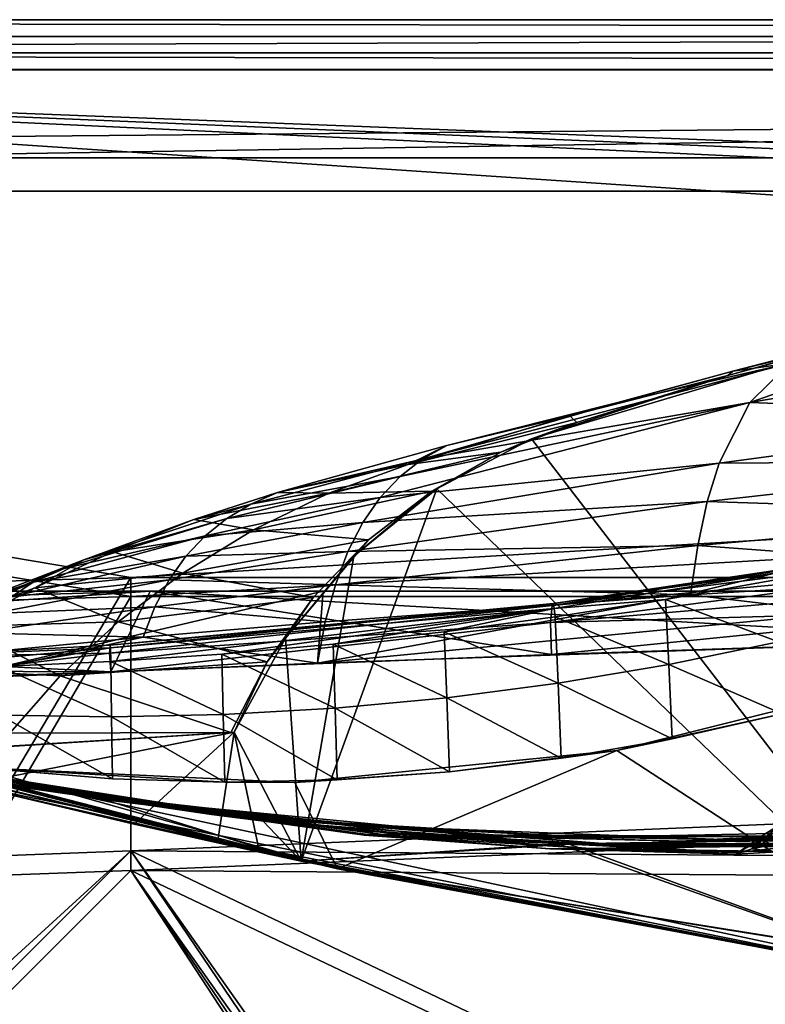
# Model space of a CAD drawing. Header units: metres. Extents: x 0 to 903, y -903 to 0.
# Tile 78 of 253: x 234 to 301, y -89 to 0. Entities that reach past the tile are written whole.
import ezdxf

# ---------------------------------------------------------------- set-up
doc = ezdxf.new("R2010")
doc.units = ezdxf.units.M

msp = doc.modelspace()

# ---------------------------------------------------------------- linework, layer by layer
at = {"layer": 'top0'}
for points in [[(842.079285, -37.838261, 2063.059814), (844.306091, -34.448139, 2063.059814), (133.377289, -4.519207, 2063.059814)], [(844.306091, -34.448139, 2063.059814), (847.696228, -32.221325, 2063.059814), (133.377289, -4.519207, 2063.059814)], [(133.377289, -4.519207, 2063.059814), (847.696228, -32.221325, 2063.059814), (887.377258, -4.519207, 2063.059814)], [(133.377289, -4.519207, 2063.059814), (163.519562, -51.518902, 2063.059814), (836.377136, -51.518902, 2063.059814)], [(842.079285, -37.838261, 2063.059814), (133.377289, -4.519207, 2063.059814), (836.377136, -51.518902, 2063.059814)], [(887.377258, -4.519207, 163.059708), (847.696228, -32.221325, 163.059708), (133.377289, -4.519207, 163.059708)], [(847.696228, -32.221325, 163.059708), (844.306091, -34.448139, 163.059708), (133.377289, -4.519207, 163.059708)], [(133.377289, -4.519207, 163.059708), (844.306091, -34.448139, 163.059708), (842.079285, -37.838261, 163.059708)], [(133.377289, -4.519207, 163.059708), (842.079285, -37.838261, 163.059708), (836.377136, -51.518902, 163.059708)], [(836.377136, -51.518902, 163.059708), (163.519562, -51.518902, 163.059708), (133.377289, -4.519207, 163.059708)], [(887.377258, -4.519207, 163.059708), (133.377289, -4.519207, 163.059708), (887.377258, -4.519207, 173.920044)], [(133.377289, -4.519207, 163.059708), (133.377289, -4.519207, 2063.059814), (887.377258, -4.519207, 173.920044)], [(887.377258, -4.519207, 173.920044), (133.377289, -4.519207, 2063.059814), (887.377258, -4.519207, 2051.920166)], [(133.377289, -4.519207, 2063.059814), (887.377258, -4.519207, 2063.059814), (887.377258, -4.519207, 2051.920166)], [(317.377777, -26.783472, 1607.813965), (280.39978, -37.787472, 1607.525757), (318.15625, -86.840805, 1606.241211)], [(280.39978, -37.787472, 1607.525757), (317.377777, -26.783472, 1607.813965), (298.087891, -32.082222, 1609.683472)], [(298.087891, -32.082222, 1609.683472), (317.377777, -26.783472, 1607.813965), (312.027924, -28.184273, 1609.904419)], [(298.087891, -32.082222, 1609.683472), (312.027924, -28.184273, 1609.904419), (298.533386, -31.681221, 1714.107422)], [(312.027924, -28.184273, 1609.904419), (313.339996, -28.054518, 1714.703613), (298.533386, -31.681221, 1714.107422)], [(298.533386, -31.681221, 1714.107422), (313.339996, -28.054518, 1714.703613), (303.672241, -30.963556, 1821.230225)], [(303.672241, -30.963556, 1821.230225), (319.266022, -27.794302, 1822.262939), (300.078857, -34.517273, 1874.442505)], [(319.266022, -27.794302, 1822.262939), (331.938507, -29.139597, 1876.826904), (300.078857, -34.517273, 1874.442505)], [(300.078857, -34.517273, 1874.442505), (331.938507, -29.139597, 1876.826904), (329.691498, -35.62178, 1930.227783)], [(300.078857, -34.517273, 1874.442505), (270.562164, -39.607418, 1845.257935), (303.672241, -30.963556, 1821.230225)], [(270.562164, -39.607418, 1845.257935), (288.175995, -34.494038, 1820.105103), (303.672241, -30.963556, 1821.230225)], [(303.672241, -30.963556, 1821.230225), (288.175995, -34.494038, 1820.105103), (298.533386, -31.681221, 1714.107422)], [(288.175995, -34.494038, 1820.105103), (283.843445, -35.696545, 1713.461182), (298.533386, -31.681221, 1714.107422)], [(298.533386, -31.681221, 1714.107422), (283.843445, -35.696545, 1713.461182), (298.087891, -32.082222, 1609.683472)], [(284.486847, -36.309689, 1609.448242), (280.39978, -37.787472, 1607.525757), (298.087891, -32.082222, 1609.683472)], [(283.843445, -35.696545, 1713.461182), (284.486847, -36.309689, 1609.448242), (298.087891, -32.082222, 1609.683472)], [(266.773163, -43.065769, 1897.9552), (268.558624, -41.164787, 1871.617065), (300.078857, -34.517273, 1874.442505)], [(266.773163, -43.065769, 1897.9552), (300.078857, -34.517273, 1874.442505), (297.31488, -39.971333, 1927.494385)], [(268.558624, -41.164787, 1871.617065), (270.562164, -39.607418, 1845.257935), (300.078857, -34.517273, 1874.442505)], [(288.175995, -34.494038, 1820.105103), (270.562164, -39.607418, 1845.257935), (272.783569, -38.383995, 1818.887329)], [(283.843445, -35.696545, 1713.461182), (288.175995, -34.494038, 1820.105103), (272.783569, -38.383995, 1818.887329)], [(300.078857, -34.517273, 1874.442505), (329.691498, -35.62178, 1930.227783), (297.31488, -39.971333, 1927.494385)], [(269.279541, -40.096661, 1712.764648), (284.486847, -36.309689, 1609.448242), (283.843445, -35.696545, 1713.461182)], [(269.279541, -40.096661, 1712.764648), (283.843445, -35.696545, 1713.461182), (272.783569, -38.383995, 1818.887329)], [(277.632599, -38.9715, 1609.309448), (284.486847, -36.309689, 1609.448242), (269.279541, -40.096661, 1712.764648)], [(280.39978, -37.787472, 1607.525757), (284.486847, -36.309689, 1609.448242), (277.632599, -38.9715, 1609.309448)], [(329.691498, -35.62178, 1930.227783), (328.855499, -39.752583, 1956.806641), (297.31488, -39.971333, 1927.494385)], [(280.39978, -37.787472, 1607.525757), (271.8797, -42.285477, 1607.407959), (318.15625, -86.840805, 1606.241211)], [(271.8797, -42.285477, 1607.407959), (280.39978, -37.787472, 1607.525757), (277.632599, -38.9715, 1609.309448)], [(270.562164, -39.607418, 1845.257935), (257.501038, -42.630909, 1817.577148), (272.783569, -38.383995, 1818.887329)], [(272.783569, -38.383995, 1818.887329), (257.501038, -42.630909, 1817.577148), (269.279541, -40.096661, 1712.764648)], [(271.410278, -42.487289, 1609.14502), (277.632599, -38.9715, 1609.309448), (262.139648, -42.681469, 1712.397461)], [(262.139648, -42.681469, 1712.397461), (277.632599, -38.9715, 1609.309448), (269.279541, -40.096661, 1712.764648)], [(271.8797, -42.285477, 1607.407959), (277.632599, -38.9715, 1609.309448), (271.410278, -42.487289, 1609.14502)], [(255.10849, -43.666676, 1843.809082), (270.562164, -39.607418, 1845.257935), (268.558624, -41.164787, 1871.617065)], [(270.562164, -39.607418, 1845.257935), (255.10849, -43.666676, 1843.809082), (257.501038, -42.630909, 1817.577148)], [(296.244446, -43.431789, 1953.928833), (328.855499, -39.752583, 1956.806641), (328.211334, -44.48011, 1983.284302)], [(328.855499, -39.752583, 1956.806641), (296.244446, -43.431789, 1953.928833), (297.31488, -39.971333, 1927.494385)], [(257.501038, -42.630909, 1817.577148), (262.139648, -42.681469, 1712.397461), (269.279541, -40.096661, 1712.764648)], [(297.31488, -39.971333, 1927.494385), (296.244446, -43.431789, 1953.928833), (265.205963, -45.321526, 1924.262939)], [(266.773163, -43.065769, 1897.9552), (297.31488, -39.971333, 1927.494385), (265.205963, -45.321526, 1924.262939)], [(252.93718, -44.960941, 1870.038818), (268.558624, -41.164787, 1871.617065), (266.773163, -43.065769, 1897.9552)], [(252.93718, -44.960941, 1870.038818), (255.10849, -43.666676, 1843.809082), (268.558624, -41.164787, 1871.617065)], [(265.720764, -46.892799, 1608.953247), (271.410278, -42.487289, 1609.14502), (255.339691, -45.979488, 1712.017822)], [(255.339691, -45.979488, 1712.017822), (271.410278, -42.487289, 1609.14502), (262.139648, -42.681469, 1712.397461)], [(318.15625, -86.840805, 1606.241211), (271.8797, -42.285477, 1607.407959), (259.646271, -75.850235, 1606.529053)], [(271.8797, -42.285477, 1607.407959), (264.389587, -48.349556, 1607.249146), (259.646271, -75.850235, 1606.529053)], [(264.389587, -48.349556, 1607.249146), (271.8797, -42.285477, 1607.407959), (271.410278, -42.487289, 1609.14502)], [(264.389587, -48.349556, 1607.249146), (271.410278, -42.487289, 1609.14502), (265.720764, -46.892799, 1608.953247)], [(255.10849, -43.666676, 1843.809082), (249.964127, -45.048107, 1816.887207), (257.501038, -42.630909, 1817.577148)], [(257.501038, -42.630909, 1817.577148), (249.964127, -45.048107, 1816.887207), (262.139648, -42.681469, 1712.397461)], [(249.964127, -45.048107, 1816.887207), (255.339691, -45.979488, 1712.017822), (262.139648, -42.681469, 1712.397461)], [(250.98732, -46.52438, 1896.258423), (252.93718, -44.960941, 1870.038818), (266.773163, -43.065769, 1897.9552)], [(250.98732, -46.52438, 1896.258423), (266.773163, -43.065769, 1897.9552), (265.205963, -45.321526, 1924.262939)], [(263.857239, -47.941971, 1950.531006), (296.244446, -43.431789, 1953.928833), (295.381897, -47.386379, 1980.285522)], [(296.244446, -43.431789, 1953.928833), (263.857239, -47.941971, 1950.531006), (265.205963, -45.321526, 1924.262939)], [(295.381897, -47.386379, 1980.285522), (296.244446, -43.431789, 1953.928833), (328.211334, -44.48011, 1983.284302)], [(240.047348, -48.696308, 1842.258301), (255.10849, -43.666676, 1843.809082), (252.93718, -44.960941, 1870.038818)], [(255.10849, -43.666676, 1843.809082), (240.047348, -48.696308, 1842.258301), (249.964127, -45.048107, 1816.887207)], [(237.65802, -49.609951, 1868.349976), (252.93718, -44.960941, 1870.038818), (250.98732, -46.52438, 1896.258423)], [(237.65802, -49.609951, 1868.349976), (240.047348, -48.696308, 1842.258301), (252.93718, -44.960941, 1870.038818)], [(240.047348, -48.696308, 1842.258301), (242.659988, -47.959789, 1816.174194), (249.964127, -45.048107, 1816.887207)], [(249.964127, -45.048107, 1816.887207), (242.659988, -47.959789, 1816.174194), (255.339691, -45.979488, 1712.017822)], [(295.381897, -47.386379, 1980.285522), (328.211334, -44.48011, 1983.284302), (327.759186, -49.804897, 2009.645752)], [(242.659988, -47.959789, 1816.174194), (248.978485, -49.880222, 1711.625244), (255.339691, -45.979488, 1712.017822)], [(248.978485, -49.880222, 1711.625244), (265.720764, -46.892799, 1608.953247), (255.339691, -45.979488, 1712.017822)], [(265.205963, -45.321526, 1924.262939), (263.857239, -47.941971, 1950.531006), (249.259094, -48.369328, 1922.460327)], [(250.98732, -46.52438, 1896.258423), (265.205963, -45.321526, 1924.262939), (249.259094, -48.369328, 1922.460327)], [(235.492188, -50.712437, 1894.443481), (237.65802, -49.609951, 1868.349976), (250.98732, -46.52438, 1896.258423)], [(235.492188, -50.712437, 1894.443481), (250.98732, -46.52438, 1896.258423), (249.259094, -48.369328, 1922.460327)], [(260.735962, -52.072578, 1608.739624), (265.720764, -46.892799, 1608.953247), (248.978485, -49.880222, 1711.625244)], [(258.220154, -55.752682, 1607.055298), (265.720764, -46.892799, 1608.953247), (260.735962, -52.072578, 1608.739624)], [(258.220154, -55.752682, 1607.055298), (264.389587, -48.349556, 1607.249146), (265.720764, -46.892799, 1608.953247)], [(321.862335, -47.717926, 296.488586), (321.899963, -46.725891, 323.15625), (282.253235, -52.799149, 299.623077)], [(282.253235, -52.799149, 299.623077), (321.899963, -46.725891, 323.15625), (282.388306, -52.632534, 352.519806)], [(321.899963, -46.725891, 323.15625), (302.249634, -49.696846, 351.129395), (282.388306, -52.632534, 352.519806)], [(262.727173, -50.930626, 1976.749756), (295.381897, -47.386379, 1980.285522), (294.727448, -51.836338, 2006.551758)], [(262.727173, -50.930626, 1976.749756), (263.857239, -47.941971, 1950.531006), (295.381897, -47.386379, 1980.285522)], [(321.824707, -49.132481, 269.877533), (321.862335, -47.717926, 296.488586), (282.253235, -52.799149, 299.623077)], [(294.727448, -51.836338, 2006.551758), (295.381897, -47.386379, 1980.285522), (327.759186, -49.804897, 2009.645752)], [(226.029053, -54.876995, 1840.604492), (240.047348, -48.696308, 1842.258301), (237.65802, -49.609951, 1868.349976)], [(240.047348, -48.696308, 1842.258301), (226.029053, -54.876995, 1840.604492), (235.652481, -51.208717, 1815.437378)], [(249.259094, -48.369328, 1922.460327), (247.752716, -50.506771, 1948.636963), (233.550034, -52.017284, 1920.532959)], [(233.550034, -52.017284, 1920.532959), (235.492188, -50.712437, 1894.443481), (249.259094, -48.369328, 1922.460327)], [(248.978485, -49.880222, 1711.625244), (242.659988, -47.959789, 1816.174194), (235.652481, -51.208717, 1815.437378)], [(235.652481, -51.208717, 1815.437378), (242.659988, -47.959789, 1816.174194), (240.047348, -48.696308, 1842.258301)], [(247.752716, -50.506771, 1948.636963), (263.857239, -47.941971, 1950.531006), (262.727173, -50.930626, 1976.749756)], [(263.857239, -47.941971, 1950.531006), (247.752716, -50.506771, 1948.636963), (249.259094, -48.369328, 1922.460327)], [(259.646271, -75.850235, 1606.529053), (264.389587, -48.349556, 1607.249146), (258.220154, -55.752682, 1607.055298)], [(223.276917, -55.139194, 1866.549561), (237.65802, -49.609951, 1868.349976), (235.492188, -50.712437, 1894.443481)], [(223.276917, -55.139194, 1866.549561), (226.029053, -54.876995, 1840.604492), (237.65802, -49.609951, 1868.349976)], [(282.253235, -52.799149, 299.623077), (282.118134, -54.330875, 246.909286), (321.824707, -49.132481, 269.877533)], [(282.118134, -54.330875, 246.909286), (321.787079, -50.968121, 243.332199), (321.824707, -49.132481, 269.877533)], [(282.388306, -52.632534, 352.519806), (302.249634, -49.696846, 351.129395), (302.318542, -49.903191, 377.76178)], [(231.831757, -53.536606, 1946.612671), (247.752716, -50.506771, 1948.636963), (246.468369, -52.940704, 1974.780518)], [(247.752716, -50.506771, 1948.636963), (231.831757, -53.536606, 1946.612671), (233.550034, -52.017284, 1920.532959)], [(243.146835, -54.292217, 1711.220215), (248.978485, -49.880222, 1711.625244), (235.652481, -51.208717, 1815.437378)], [(243.146835, -54.292217, 1711.220215), (260.735962, -52.072578, 1608.739624), (248.978485, -49.880222, 1711.625244)], [(246.468369, -52.940704, 1974.780518), (247.752716, -50.506771, 1948.636963), (262.727173, -50.930626, 1976.749756)], [(282.388306, -52.632534, 352.519806), (302.318542, -49.903191, 377.76178), (282.455841, -53.063354, 379.018341)], [(282.455841, -53.063354, 379.018341), (302.318542, -49.903191, 377.76178), (292.479187, -52.276516, 404.967255)], [(302.318542, -49.903191, 377.76178), (302.387451, -50.495823, 404.420715), (292.479187, -52.276516, 404.967255)], [(292.479187, -52.276516, 404.967255), (302.387451, -50.495823, 404.420715), (302.663116, -56.095871, 511.163208)], [(294.727448, -51.836338, 2006.551758), (327.759186, -49.804897, 2009.645752), (327.499298, -55.725853, 2035.875732)], [(220.748993, -55.503994, 1892.509155), (223.276917, -55.139194, 1866.549561), (235.492188, -50.712437, 1894.443481)], [(220.748993, -55.503994, 1892.509155), (235.492188, -50.712437, 1894.443481), (233.550034, -52.017284, 1920.532959)], [(226.029053, -54.876995, 1840.604492), (229.005234, -54.704613, 1814.677612), (235.652481, -51.208717, 1815.437378)], [(235.652481, -51.208717, 1815.437378), (229.005234, -54.704613, 1814.677612), (243.146835, -54.292217, 1711.220215)], [(246.468369, -52.940704, 1974.780518), (262.727173, -50.930626, 1976.749756), (261.815979, -54.289387, 2002.90979)], [(261.815979, -54.289387, 2002.90979), (262.727173, -50.930626, 1976.749756), (294.727448, -51.836338, 2006.551758)], [(321.74942, -53.22332, 216.861618), (321.787079, -50.968121, 243.332199), (282.118134, -54.330875, 246.909286)], [(836.377136, -51.518902, 163.059708), (495.105316, -51.518902, 182.490662), (163.519562, -51.518902, 163.059708)], [(495.105316, -51.518902, 182.490662), (411.783142, -51.518902, 184.444412), (163.519562, -51.518902, 163.059708)], [(163.519562, -51.518902, 163.059708), (411.783142, -51.518902, 184.444412), (328.691803, -51.518902, 189.861313)], [(328.691803, -51.518902, 189.861313), (246.046036, -51.518902, 198.713211), (163.519562, -51.518902, 163.059708)], [(246.046036, -51.518902, 198.713211), (164.056732, -51.518902, 210.95433), (163.519562, -51.518902, 163.059708)], [(163.519562, -51.518902, 2063.059814), (195.015411, -51.518902, 2019.916504), (261.618591, -51.518902, 2029.060913)], [(261.618591, -51.518902, 2029.060913), (328.491486, -51.518902, 2035.961548), (163.519562, -51.518902, 2063.059814)], [(328.491486, -51.518902, 2035.961548), (395.558533, -51.518902, 2040.610718), (163.519562, -51.518902, 2063.059814)], [(163.519562, -51.518902, 2063.059814), (395.558533, -51.518902, 2040.610718), (462.743958, -51.518902, 2043.003296)], [(462.743958, -51.518902, 2043.003296), (529.971802, -51.518902, 2043.136353), (163.519562, -51.518902, 2063.059814)], [(529.971802, -51.518902, 2043.136353), (836.377136, -51.518902, 2063.059814), (163.519562, -51.518902, 2063.059814)], [(164.056732, -51.518902, 210.95433), (246.046036, -51.518902, 198.713211), (173.672958, -53.676762, 209.338318)], [(201.784698, -61.850685, 659.694153), (167.8983, -52.161739, 659.947876), (262.915771, -76.547356, 619.510803)], [(262.915771, -76.547356, 619.510803), (167.8983, -52.161739, 659.947876), (205.475067, -62.839531, 619.151855)], [(200.816147, -61.594723, 1606.902344), (167.8983, -52.161739, 1607.149292), (259.673309, -75.856041, 1566.489624)], [(167.8983, -52.161739, 1607.149292), (201.815018, -61.859814, 1566.123047), (259.673309, -75.856041, 1566.489624)], [(246.046036, -51.518902, 198.713211), (183.321152, -55.809826, 207.76532), (173.672958, -53.676762, 209.338318)], [(242.487976, -58.794342, 199.172501), (183.321152, -55.809826, 207.76532), (246.046036, -51.518902, 198.713211)], [(261.618591, -51.518902, 2029.060913), (195.015411, -51.518902, 2019.916504), (228.022522, -59.41581, 2024.733398)], [(261.123993, -58.017933, 2029.001343), (261.618591, -51.518902, 2029.060913), (228.022522, -59.41581, 2024.733398)], [(246.046036, -51.518902, 198.713211), (282.19754, -57.210522, 194.413528), (242.487976, -58.794342, 199.172501)], [(256.576294, -57.888329, 1608.510132), (260.735962, -52.072578, 1608.739624), (243.146835, -54.292217, 1711.220215)], [(328.691803, -51.518902, 189.861313), (322.003815, -55.887699, 190.448669), (246.046036, -51.518902, 198.713211)], [(322.003815, -55.887699, 190.448669), (282.19754, -57.210522, 194.413528), (246.046036, -51.518902, 198.713211)], [(256.576294, -57.888329, 1608.510132), (258.220154, -55.752682, 1607.055298), (260.735962, -52.072578, 1608.739624)], [(327.499298, -55.725853, 2035.875732), (328.491486, -51.518902, 2035.961548), (261.123993, -58.017933, 2029.001343)], [(328.491486, -51.518902, 2035.961548), (261.618591, -51.518902, 2029.060913), (261.123993, -58.017933, 2029.001343)], [(261.815979, -54.289387, 2002.90979), (294.727448, -51.836338, 2006.551758), (261.123993, -58.017933, 2029.001343)], [(261.123993, -58.017933, 2029.001343), (294.727448, -51.836338, 2006.551758), (327.499298, -55.725853, 2035.875732)], [(292.479187, -52.276516, 404.967255), (282.523407, -53.837582, 405.540436), (282.455841, -53.063354, 379.018341)], [(292.765411, -58.130924, 511.436859), (282.523407, -53.837582, 405.540436), (292.479187, -52.276516, 404.967255)], [(302.663116, -56.095871, 511.163208), (292.765411, -58.130924, 511.436859), (292.479187, -52.276516, 404.967255)], [(230.33757, -55.274868, 1972.676636), (246.468369, -52.940704, 1974.780518), (245.406265, -55.673351, 2000.883057)], [(230.33757, -55.274868, 1972.676636), (231.831757, -53.536606, 1946.612671), (246.468369, -52.940704, 1974.780518)], [(242.418121, -56.37524, 303.383575), (242.384415, -57.103359, 251.200668), (282.253235, -52.799149, 299.623077)], [(242.384415, -57.103359, 251.200668), (282.118134, -54.330875, 246.909286), (282.253235, -52.799149, 299.623077)], [(242.451843, -56.622429, 355.697174), (242.418121, -56.37524, 303.383575), (282.388306, -52.632534, 352.519806)], [(242.418121, -56.37524, 303.383575), (282.253235, -52.799149, 299.623077), (282.388306, -52.632534, 352.519806)], [(242.451843, -56.622429, 355.697174), (282.388306, -52.632534, 352.519806), (282.455841, -53.063354, 379.018341)], [(242.451843, -56.622429, 355.697174), (282.455841, -53.063354, 379.018341), (242.48555, -57.849594, 408.099304)], [(242.48555, -57.849594, 408.099304), (282.455841, -53.063354, 379.018341), (252.500946, -57.183174, 407.419708)], [(245.406265, -55.673351, 2000.883057), (246.468369, -52.940704, 1974.780518), (261.815979, -54.289387, 2002.90979)], [(282.455841, -53.063354, 379.018341), (262.521179, -56.292164, 406.766693), (252.500946, -57.183174, 407.419708)], [(262.521179, -56.292164, 406.766693), (282.455841, -53.063354, 379.018341), (272.533051, -55.176647, 406.140259)], [(282.455841, -53.063354, 379.018341), (282.523407, -53.837582, 405.540436), (272.533051, -55.176647, 406.140259)], [(282.118134, -54.330875, 246.909286), (282.19754, -57.210522, 194.413528), (321.74942, -53.22332, 216.861618)], [(282.19754, -57.210522, 194.413528), (322.003815, -55.887699, 190.448669), (321.74942, -53.22332, 216.861618)], [(272.533051, -55.176647, 406.140259), (282.523407, -53.837582, 405.540436), (282.793549, -59.805538, 511.723846)], [(282.523407, -53.837582, 405.540436), (292.765411, -58.130924, 511.436859), (282.793549, -59.805538, 511.723846)], [(222.777008, -58.396191, 1813.895874), (237.925903, -59.135841, 1710.803101), (229.005234, -54.704613, 1814.677612)], [(229.005234, -54.704613, 1814.677612), (237.925903, -59.135841, 1710.803101), (243.146835, -54.292217, 1711.220215)], [(237.925903, -59.135841, 1710.803101), (256.576294, -57.888329, 1608.510132), (243.146835, -54.292217, 1711.220215)], [(242.384415, -57.103359, 251.200668), (242.487976, -58.794342, 199.172501), (282.118134, -54.330875, 246.909286)], [(242.487976, -58.794342, 199.172501), (282.19754, -57.210522, 194.413528), (282.118134, -54.330875, 246.909286)], [(245.406265, -55.673351, 2000.883057), (261.815979, -54.289387, 2002.90979), (261.123993, -58.017933, 2029.001343)], [(202.890945, -58.636257, 204.723145), (183.321152, -55.809826, 207.76532), (242.487976, -58.794342, 199.172501)], [(261.123993, -58.017933, 2029.001343), (228.022522, -59.41581, 2024.733398), (245.406265, -55.673351, 2000.883057)], [(228.022522, -59.41581, 2024.733398), (229.067688, -57.234612, 1998.718994), (245.406265, -55.673351, 2000.883057)], [(229.067688, -57.234612, 1998.718994), (230.33757, -55.274868, 1972.676636), (245.406265, -55.673351, 2000.883057)], [(259.646271, -75.850235, 1606.529053), (258.220154, -55.752682, 1607.055298), (253.609177, -64.214348, 1606.83374)], [(253.609177, -64.214348, 1606.83374), (258.220154, -55.752682, 1607.055298), (256.576294, -57.888329, 1608.510132)], [(272.766815, -61.116177, 512.02417), (262.521179, -56.292164, 406.766693), (272.533051, -55.176647, 406.140259)], [(282.793549, -59.805538, 511.723846), (272.766815, -61.116177, 512.02417), (272.533051, -55.176647, 406.140259)], [(232.488205, -58.293064, 408.80545), (222.519089, -58.424892, 409.538544), (242.451843, -56.622429, 355.697174)], [(222.519089, -58.424892, 409.538544), (222.54425, -57.459869, 305.498657), (242.451843, -56.622429, 355.697174)], [(242.451843, -56.622429, 355.697174), (222.54425, -57.459869, 305.498657), (242.418121, -56.37524, 303.383575)], [(222.54425, -57.459869, 305.498657), (242.384415, -57.103359, 251.200668), (242.418121, -56.37524, 303.383575)], [(232.488205, -58.293064, 408.80545), (242.451843, -56.622429, 355.697174), (242.48555, -57.849594, 408.099304)], [(252.500946, -57.183174, 407.419708), (262.521179, -56.292164, 406.766693), (262.704742, -62.060524, 512.33783)], [(262.521179, -56.292164, 406.766693), (272.766815, -61.116177, 512.02417), (262.704742, -62.060524, 512.33783)], [(302.663116, -56.095871, 511.163208), (302.977753, -62.558868, 617.172791), (292.765411, -58.130924, 511.436859)], [(222.54425, -57.459869, 305.498657), (222.669388, -59.516521, 201.849747), (242.384415, -57.103359, 251.200668)], [(222.669388, -59.516521, 201.849747), (242.487976, -58.794342, 199.172501), (242.384415, -57.103359, 251.200668)], [(252.626907, -62.637169, 512.664856), (242.48555, -57.849594, 408.099304), (252.500946, -57.183174, 407.419708)], [(262.704742, -62.060524, 512.33783), (252.626907, -62.637169, 512.664856), (252.500946, -57.183174, 407.419708)], [(222.777008, -58.396191, 1813.895874), (233.384964, -64.317963, 1710.374756), (237.925903, -59.135841, 1710.803101)], [(242.552979, -62.845829, 513.005127), (232.488205, -58.293064, 408.80545), (242.48555, -57.849594, 408.099304)], [(242.552979, -62.845829, 513.005127), (232.502625, -62.687729, 513.358704), (232.488205, -58.293064, 408.80545)], [(237.925903, -59.135841, 1710.803101), (253.303757, -64.24646, 1608.268555), (256.576294, -57.888329, 1608.510132)], [(252.626907, -62.637169, 512.664856), (242.552979, -62.845829, 513.005127), (242.48555, -57.849594, 408.099304)], [(253.303757, -64.24646, 1608.268555), (253.609177, -64.214348, 1606.83374), (256.576294, -57.888329, 1608.510132)], [(292.765411, -58.130924, 511.436859), (293.069122, -64.812698, 617.312378), (282.793549, -59.805538, 511.723846)], [(302.977753, -62.558868, 617.172791), (293.069122, -64.812698, 617.312378), (292.765411, -58.130924, 511.436859)], [(222.669388, -59.516521, 201.849747), (202.890945, -58.636257, 204.723145), (242.487976, -58.794342, 199.172501)], [(233.384964, -64.317963, 1710.374756), (253.303757, -64.24646, 1608.268555), (237.925903, -59.135841, 1710.803101)], [(315.561615, -59.037418, 619.052307), (288.100037, -65.864868, 619.231079), (302.977753, -62.558868, 617.172791)], [(315.561615, -59.037418, 619.052307), (320.985687, -87.293312, 619.792175), (288.100037, -65.864868, 619.231079)], [(282.793549, -59.805538, 511.723846), (283.083679, -66.556778, 617.437683), (272.766815, -61.116177, 512.02417)], [(293.069122, -64.812698, 617.312378), (283.083679, -66.556778, 617.437683), (282.793549, -59.805538, 511.723846)], [(272.766815, -61.116177, 512.02417), (273.006287, -67.793808, 617.549011), (262.704742, -62.060524, 512.33783)], [(283.083679, -66.556778, 617.437683), (273.006287, -67.793808, 617.549011), (272.766815, -61.116177, 512.02417)], [(259.673309, -75.856041, 1566.489624), (201.783432, -61.855579, 1606.895508), (200.816147, -61.594723, 1606.902344)], [(229.592499, -68.974518, 1606.709106), (201.783432, -61.855579, 1606.895508), (259.673309, -75.856041, 1566.489624)], [(201.784698, -61.850685, 659.694153), (259.64624, -75.850227, 659.327576), (228.78595, -68.052544, 659.531799)], [(259.64624, -75.850227, 659.327576), (201.784698, -61.850685, 659.694153), (320.985687, -87.293312, 619.792175)], [(320.985687, -87.293312, 619.792175), (201.784698, -61.850685, 659.694153), (262.915771, -76.547356, 619.510803)], [(259.673309, -75.856041, 1566.489624), (201.815018, -61.859814, 1566.123047), (241.961243, -70.323357, 1566.344727)], [(241.961243, -70.323357, 1566.344727), (201.815018, -61.859814, 1566.123047), (215.90416, -65.360268, 1564.91333)], [(202.559509, -62.058826, 660.920044), (238.357788, -69.748291, 660.964905), (234.150482, -69.137497, 774.361389)], [(202.559509, -62.058826, 660.920044), (228.78595, -68.052544, 659.531799), (238.357788, -69.748291, 660.964905)], [(262.704742, -62.060524, 512.33783), (262.897522, -68.517036, 617.645874), (252.626907, -62.637169, 512.664856)], [(273.006287, -67.793808, 617.549011), (262.897522, -68.517036, 617.645874), (262.704742, -62.060524, 512.33783)], [(262.915771, -76.547356, 619.510803), (205.475067, -62.839531, 619.151855), (230.378021, -67.422646, 619.271851)], [(242.62915, -68.419975, 617.796143), (232.502625, -62.687729, 513.358704), (242.552979, -62.845829, 513.005127)], [(242.62915, -68.419975, 617.796143), (232.522781, -67.599335, 617.849304), (232.502625, -62.687729, 513.358704)], [(252.626907, -62.637169, 512.664856), (252.767181, -68.726204, 617.728271), (242.552979, -62.845829, 513.005127)], [(252.767181, -68.726204, 617.728271), (242.62915, -68.419975, 617.796143), (242.552979, -62.845829, 513.005127)], [(262.897522, -68.517036, 617.645874), (252.767181, -68.726204, 617.728271), (252.626907, -62.637169, 512.664856)], [(288.100037, -65.864868, 619.231079), (293.069122, -64.812698, 617.312378), (302.977753, -62.558868, 617.172791)], [(232.175888, -68.506149, 1452.327759), (240.344864, -70.067604, 1564.870239), (210.446182, -63.992874, 1452.292236)], [(240.344864, -70.067604, 1564.870239), (215.90416, -65.360268, 1564.91333), (210.446182, -63.992874, 1452.292236)], [(227.414764, -65.848351, 1608.008057), (227.568619, -65.874153, 1606.790283), (253.303757, -64.24646, 1608.268555)], [(253.303757, -64.24646, 1608.268555), (233.384964, -64.317963, 1710.374756), (227.414764, -65.848351, 1608.008057)], [(229.592499, -68.974518, 1606.709106), (253.609177, -64.214348, 1606.83374), (227.568619, -65.874153, 1606.790283)], [(227.568619, -65.874153, 1606.790283), (253.609177, -64.214348, 1606.83374), (253.303757, -64.24646, 1608.268555)], [(229.592499, -68.974518, 1606.709106), (244.596039, -72.51284, 1606.616455), (253.609177, -64.214348, 1606.83374)], [(244.596039, -72.51284, 1606.616455), (252.11554, -74.206711, 1606.572021), (253.609177, -64.214348, 1606.83374)], [(253.609177, -64.214348, 1606.83374), (252.11554, -74.206711, 1606.572021), (255.879532, -75.034775, 1606.550415)], [(255.879532, -75.034775, 1606.550415), (259.646271, -75.850235, 1606.529053), (253.609177, -64.214348, 1606.83374)], [(240.344864, -70.067604, 1564.870239), (241.961243, -70.323357, 1566.344727), (215.90416, -65.360268, 1564.91333)], [(288.100037, -65.864868, 619.231079), (283.083679, -66.556778, 617.437683), (293.069122, -64.812698, 617.312378)], [(234.410339, -69.079552, 1113.927246), (217.408646, -65.698387, 1113.927246), (232.172501, -68.803368, 1000.864014)], [(234.410339, -69.079552, 1113.927246), (238.812927, -69.649979, 1226.865601), (217.408646, -65.698387, 1113.927246)], [(238.812927, -69.649979, 1226.865601), (220.704483, -66.321396, 1226.853516), (217.408646, -65.698387, 1113.927246)], [(225.626099, -67.25737, 1339.64624), (220.704483, -66.321396, 1226.853516), (245.387207, -70.514069, 1339.677979)], [(220.704483, -66.321396, 1226.853516), (238.812927, -69.649979, 1226.865601), (245.387207, -70.514069, 1339.677979)], [(259.074585, -68.754608, 619.306763), (273.006287, -67.793808, 617.549011), (288.100037, -65.864868, 619.231079)], [(288.100037, -65.864868, 619.231079), (262.915771, -76.547356, 619.510803), (259.074585, -68.754608, 619.306763)], [(320.985687, -87.293312, 619.792175), (262.915771, -76.547356, 619.510803), (288.100037, -65.864868, 619.231079)], [(273.006287, -67.793808, 617.549011), (283.083679, -66.556778, 617.437683), (288.100037, -65.864868, 619.231079)], [(245.387207, -70.514069, 1339.677979), (254.136337, -71.6716, 1452.363159), (225.626099, -67.25737, 1339.64624)], [(254.136337, -71.6716, 1452.363159), (232.175888, -68.506149, 1452.327759), (225.626099, -67.25737, 1339.64624)], [(259.074585, -68.754608, 619.306763), (230.378021, -67.422646, 619.271851), (252.767181, -68.726204, 617.728271)], [(230.378021, -67.422646, 619.271851), (242.62915, -68.419975, 617.796143), (252.767181, -68.726204, 617.728271)], [(230.378021, -67.422646, 619.271851), (232.522781, -67.599335, 617.849304), (242.62915, -68.419975, 617.796143)], [(262.915771, -76.547356, 619.510803), (230.378021, -67.422646, 619.271851), (259.074585, -68.754608, 619.306763)], [(259.64624, -75.850227, 659.327576), (256.175232, -72.217171, 659.422729), (228.78595, -68.052544, 659.531799)], [(228.78595, -68.052544, 659.531799), (256.175232, -72.217171, 659.422729), (238.357788, -69.748291, 660.964905)], [(262.897522, -68.517036, 617.645874), (273.006287, -67.793808, 617.549011), (259.074585, -68.754608, 619.306763)], [(244.596039, -72.51284, 1606.616455), (229.592499, -68.974518, 1606.709106), (318.179626, -86.844574, 1566.777344)], [(318.179626, -86.844574, 1566.777344), (229.592499, -68.974518, 1606.709106), (259.673309, -75.856041, 1566.489624)], [(232.172501, -68.803368, 1000.864014), (232.088806, -68.822403, 887.675659), (265.438446, -73.426903, 1000.886475)], [(232.088806, -68.822403, 887.675659), (265.317139, -73.494339, 887.736755), (265.438446, -73.426903, 1000.886475)], [(234.150482, -69.137497, 774.361389), (265.317139, -73.494339, 887.736755), (232.088806, -68.822403, 887.675659)], [(251.551727, -71.660706, 1113.927246), (234.410339, -69.079552, 1113.927246), (232.172501, -68.803368, 1000.864014)], [(232.172501, -68.803368, 1000.864014), (265.438446, -73.426903, 1000.886475), (251.551727, -71.660706, 1113.927246)], [(254.136337, -71.6716, 1452.363159), (265.045319, -73.121727, 1564.787598), (232.175888, -68.506149, 1452.327759)], [(265.045319, -73.121727, 1564.787598), (240.344864, -70.067604, 1564.870239), (232.175888, -68.506149, 1452.327759)], [(238.357788, -69.748291, 660.964905), (268.418121, -73.640076, 774.430603), (234.150482, -69.137497, 774.361389)], [(234.150482, -69.137497, 774.361389), (268.418121, -73.640076, 774.430603), (265.317139, -73.494339, 887.736755)], [(257.061981, -72.051895, 1226.877686), (234.410339, -69.079552, 1113.927246), (251.551727, -71.660706, 1113.927246)], [(238.812927, -69.649979, 1226.865601), (234.410339, -69.079552, 1113.927246), (257.061981, -72.051895, 1226.877686)], [(252.767181, -68.726204, 617.728271), (262.897522, -68.517036, 617.645874), (259.074585, -68.754608, 619.306763)], [(238.357788, -69.748291, 660.964905), (274.732544, -73.863495, 661.095337), (268.418121, -73.640076, 774.430603)], [(238.357788, -69.748291, 660.964905), (256.175232, -72.217171, 659.422729), (274.732544, -73.863495, 661.095337)], [(245.387207, -70.514069, 1339.677979), (238.812927, -69.649979, 1226.865601), (265.290833, -72.657372, 1339.709717)], [(238.812927, -69.649979, 1226.865601), (257.061981, -72.051895, 1226.877686), (265.290833, -72.657372, 1339.709717)], [(241.961243, -70.323357, 1566.344727), (240.344864, -70.067604, 1564.870239), (265.045319, -73.121727, 1564.787598)], [(259.673309, -75.856041, 1566.489624), (241.961243, -70.323357, 1566.344727), (282.798096, -74.295105, 1566.44873)], [(282.798096, -74.295105, 1566.44873), (241.961243, -70.323357, 1566.344727), (265.045319, -73.121727, 1564.787598)], [(265.290833, -72.657372, 1339.709717), (276.242279, -73.476845, 1452.39856), (245.387207, -70.514069, 1339.677979)], [(276.242279, -73.476845, 1452.39856), (254.136337, -71.6716, 1452.363159), (245.387207, -70.514069, 1339.677979)], [(303.503876, -74.550827, 1115.093506), (299.022583, -75.076851, 1001.596863), (306.857117, -70.715073, 1083.464233)], [(306.857117, -70.715073, 1083.464233), (299.022583, -75.076851, 1001.596863), (301.45575, -73.384468, 983.790771)], [(301.45575, -73.384468, 983.790771), (302.843719, -72.537117, 983.657532), (306.857117, -70.715073, 1083.464233)], [(275.402893, -73.521729, 1226.889771), (257.061981, -72.051895, 1226.877686), (251.551727, -71.660706, 1113.927246)], [(265.438446, -73.426903, 1000.886475), (268.795105, -73.436516, 1113.927246), (251.551727, -71.660706, 1113.927246)], [(251.551727, -71.660706, 1113.927246), (268.795105, -73.436516, 1113.927246), (275.402893, -73.521729, 1226.889771)], [(276.242279, -73.476845, 1452.39856), (289.870178, -74.508598, 1564.665771), (254.136337, -71.6716, 1452.363159)], [(289.870178, -74.508598, 1564.665771), (265.045319, -73.121727, 1564.787598), (254.136337, -71.6716, 1452.363159)], [(252.11554, -74.206711, 1606.572021), (244.596039, -72.51284, 1606.616455), (318.179626, -86.844574, 1566.777344)], [(256.175232, -72.217171, 659.422729), (259.64624, -75.850227, 659.327576), (283.79837, -74.321381, 659.367615)], [(256.175232, -72.217171, 659.422729), (283.79837, -74.321381, 659.367615), (274.732544, -73.863495, 661.095337)], [(285.272156, -73.681679, 1339.741455), (257.061981, -72.051895, 1226.877686), (275.402893, -73.521729, 1226.889771)], [(265.290833, -72.657372, 1339.709717), (257.061981, -72.051895, 1226.877686), (285.272156, -73.681679, 1339.741455)], [(285.272156, -73.681679, 1339.741455), (298.407623, -73.916031, 1452.43396), (265.290833, -72.657372, 1339.709717)], [(298.407623, -73.916031, 1452.43396), (276.242279, -73.476845, 1452.39856), (265.290833, -72.657372, 1339.709717)], [(312.301331, -73.641624, 1228.334839), (325.389801, -72.351677, 1341.15686), (293.786804, -74.056267, 1226.901855)], [(293.786804, -74.056267, 1226.901855), (325.389801, -72.351677, 1341.15686), (305.266144, -73.584869, 1339.773071)], [(320.546173, -72.988396, 1452.46936), (339.511566, -72.270653, 1564.304443), (298.407623, -73.916031, 1452.43396)], [(339.511566, -72.270653, 1564.304443), (314.741577, -74.224068, 1564.504517), (298.407623, -73.916031, 1452.43396)], [(301.481293, -74.06575, 883.237183), (302.843719, -72.537117, 983.657532), (300.262146, -74.729897, 883.330261)], [(302.843719, -72.537117, 983.657532), (301.45575, -73.384468, 983.790771), (300.262146, -74.729897, 883.330261)], [(282.798096, -74.295105, 1566.44873), (265.045319, -73.121727, 1564.787598), (289.870178, -74.508598, 1564.665771)], [(265.438446, -73.426903, 1000.886475), (265.317139, -73.494339, 887.736755), (282.065308, -74.727043, 887.767273)], [(265.317139, -73.494339, 887.736755), (268.418121, -73.640076, 774.430603), (282.065308, -74.727043, 887.767273)], [(299.022583, -75.076851, 1001.596863), (265.438446, -73.426903, 1000.886475), (282.065308, -74.727043, 887.767273)], [(265.438446, -73.426903, 1000.886475), (299.022583, -75.076851, 1001.596863), (286.102631, -74.402977, 1113.927246)], [(265.438446, -73.426903, 1000.886475), (286.102631, -74.402977, 1113.927246), (268.795105, -73.436516, 1113.927246)], [(282.065308, -74.727043, 887.767273), (268.418121, -73.640076, 774.430603), (285.678589, -74.707535, 774.46521)], [(268.418121, -73.640076, 774.430603), (274.732544, -73.863495, 661.095337), (285.678589, -74.707535, 774.46521)], [(268.795105, -73.436516, 1113.927246), (293.786804, -74.056267, 1226.901855), (275.402893, -73.521729, 1226.889771)], [(286.102631, -74.402977, 1113.927246), (293.786804, -74.056267, 1226.901855), (268.795105, -73.436516, 1113.927246)], [(305.266144, -73.584869, 1339.773071), (285.272156, -73.681679, 1339.741455), (275.402893, -73.521729, 1226.889771)], [(275.402893, -73.521729, 1226.889771), (293.786804, -74.056267, 1226.901855), (305.266144, -73.584869, 1339.773071)], [(298.407623, -73.916031, 1452.43396), (314.741577, -74.224068, 1564.504517), (276.242279, -73.476845, 1452.39856)], [(314.741577, -74.224068, 1564.504517), (289.870178, -74.508598, 1564.665771), (276.242279, -73.476845, 1452.39856)], [(320.546173, -72.988396, 1452.46936), (285.272156, -73.681679, 1339.741455), (305.266144, -73.584869, 1339.773071)], [(298.407623, -73.916031, 1452.43396), (285.272156, -73.681679, 1339.741455), (320.546173, -72.988396, 1452.46936)], [(286.102631, -74.402977, 1113.927246), (303.503876, -74.550827, 1115.093506), (312.301331, -73.641624, 1228.334839)], [(286.102631, -74.402977, 1113.927246), (312.301331, -73.641624, 1228.334839), (293.786804, -74.056267, 1226.901855)], [(299.022583, -75.076851, 1001.596863), (298.857605, -75.219513, 888.010071), (301.45575, -73.384468, 983.790771)], [(301.45575, -73.384468, 983.790771), (298.857605, -75.219513, 888.010071), (300.262146, -74.729897, 883.330261)], [(318.179626, -86.844574, 1566.777344), (255.879532, -75.034775, 1606.550415), (252.11554, -74.206711, 1606.572021)], [(259.64624, -75.850227, 659.327576), (318.156189, -86.840797, 659.039795), (283.79837, -74.321381, 659.367615)], [(318.179626, -86.844574, 1566.777344), (259.673309, -75.856041, 1566.489624), (282.798096, -74.295105, 1566.44873)], [(285.678589, -74.707535, 774.46521), (274.732544, -73.863495, 661.095337), (293.023102, -74.567749, 661.192566)], [(274.732544, -73.863495, 661.095337), (283.79837, -74.321381, 659.367615), (293.023102, -74.567749, 661.192566)], [(318.179626, -86.844574, 1566.777344), (282.798096, -74.295105, 1566.44873), (323.823578, -73.725502, 1566.433838)], [(323.823578, -73.725502, 1566.433838), (282.798096, -74.295105, 1566.44873), (314.741577, -74.224068, 1564.504517)], [(314.741577, -74.224068, 1564.504517), (282.798096, -74.295105, 1566.44873), (289.870178, -74.508598, 1564.665771)], [(283.79837, -74.321381, 659.367615), (318.156189, -86.840797, 659.039795), (311.50119, -74.353897, 659.36676)], [(283.79837, -74.321381, 659.367615), (311.50119, -74.353897, 659.36676), (293.023102, -74.567749, 661.192566)], [(293.023102, -74.567749, 661.192566), (311.321106, -74.367699, 661.310913), (285.678589, -74.707535, 774.46521)], [(311.321106, -74.367699, 661.310913), (302.829407, -74.991562, 777.186401), (285.678589, -74.707535, 774.46521)], [(299.022583, -75.076851, 1001.596863), (303.503876, -74.550827, 1115.093506), (286.102631, -74.402977, 1113.927246)], [(293.023102, -74.567749, 661.192566), (311.50119, -74.353897, 659.36676), (311.321106, -74.367699, 661.310913)], [(302.08255, -74.387566, 833.001709), (301.481293, -74.06575, 883.237183), (300.262146, -74.729897, 883.330261)], [(300.262146, -74.729897, 883.330261), (302.532806, -75.011635, 782.752502), (302.08255, -74.387566, 833.001709)], [(259.646271, -75.850235, 1606.529053), (255.879532, -75.034775, 1606.550415), (318.179626, -86.844574, 1566.777344)], [(298.857605, -75.219513, 888.010071), (282.065308, -74.727043, 887.767273), (285.678589, -74.707535, 774.46521)], [(298.857605, -75.219513, 888.010071), (299.022583, -75.076851, 1001.596863), (282.065308, -74.727043, 887.767273)], [(285.678589, -74.707535, 774.46521), (302.829407, -74.991562, 777.186401), (302.532806, -75.011635, 782.752502)], [(302.532806, -75.011635, 782.752502), (298.857605, -75.219513, 888.010071), (285.678589, -74.707535, 774.46521)], [(298.857605, -75.219513, 888.010071), (302.532806, -75.011635, 782.752502), (300.262146, -74.729897, 883.330261)], [(318.156189, -86.840797, 659.039795), (259.64624, -75.850227, 659.327576), (379.52887, -95.048317, 619.995239)], [(379.52887, -95.048317, 619.995239), (259.64624, -75.850227, 659.327576), (320.985687, -87.293312, 619.792175)], [(318.15625, -86.840805, 1606.241211), (259.646271, -75.850235, 1606.529053), (377.174316, -94.795197, 1566.985596)], [(377.174316, -94.795197, 1566.985596), (259.646271, -75.850235, 1606.529053), (318.179626, -86.844574, 1566.777344)]]:
    msp.add_3dface(points, dxfattribs=at)
at = {"layer": 'top0123413'}
for points in [[(902.537842, 0), (0, 0), (901.01062, -1.527202, 175)], [(0, 0), (1.527202, -1.527202, 175), (901.01062, -1.527202, 175)], [(902.537842, 0), (3.000114, -3.000114), (0, 0)], [(899.53772, -3.000114), (3.000114, -3.000114), (902.537842, 0)], [(1.527202, -1.527202, 175), (20.424814, -15.458053, 175), (901.01062, -1.527202, 175)], [(20.424814, -15.458053, 175), (882.116272, -15.461334, 175), (901.01062, -1.527202, 175)], [(4.501135, -4.501135, 172), (3.000114, -3.000114), (898.036682, -4.501135, 172)], [(3.000114, -3.000114), (899.53772, -3.000114), (898.036682, -4.501135, 172)], [(898.036682, -4.501135, 172), (20.424814, -12.458053, 172), (4.501135, -4.501135, 172)], [(882.116272, -12.461334, 172), (20.424814, -12.458053, 172), (898.036682, -4.501135, 172)], [(882.116272, -12.461334, 160.059708), (244.305313, -50.274853, 160.059708), (20.424814, -12.458053, 160.059708)], [(244.305313, -50.274853, 160.059708), (232.940308, -50.608002, 160.059708), (20.424814, -12.458053, 160.059708)], [(20.424814, -12.458053, 172), (882.116272, -12.461334, 172), (20.424814, -12.458053, 160.059708)], [(882.116272, -12.461334, 172), (882.116272, -12.461334, 160.059708), (20.424814, -12.458053, 160.059708)], [(837.067505, -50.273884, 160.059708), (244.305313, -50.274853, 160.059708), (882.116272, -12.461334, 160.059708)], [(233.041275, -52.337105, 163.059708), (244.305313, -52.006905, 163.059708), (20.424814, -15.458053, 163.059708)], [(20.424814, -15.458053, 163.059708), (244.305313, -52.006905, 163.059708), (882.116272, -15.461334, 163.059708)], [(882.116272, -15.461334, 175), (20.424814, -15.458053, 175), (882.116272, -15.461334, 163.059708)], [(20.424814, -15.458053, 175), (20.424814, -15.458053, 163.059708), (882.116272, -15.461334, 163.059708)], [(244.305313, -52.006905, 163.059708), (838.694763, -52.005932, 163.059708), (882.116272, -15.461334, 163.059708)], [(244.305359, -74.93528, 117.346581), (229.33046, -75.495567, 117.524498), (244.305313, -50.274853, 160.059708)], [(229.33046, -75.495567, 117.524498), (232.940308, -50.608002, 160.059708), (244.305313, -50.274853, 160.059708)], [(244.305313, -50.274853, 160.059708), (837.067505, -50.273884, 160.059708), (244.305359, -74.93528, 117.346581)], [(837.067505, -50.273884, 160.059708), (783.459534, -78.803986, 110.644272), (244.305359, -74.93528, 117.346581)], [(244.305359, -76.679497, 120.325508), (244.305313, -52.006905, 163.059708), (229.476379, -77.234627, 120.501686)], [(244.305313, -52.006905, 163.059708), (233.041275, -52.337105, 163.059708), (229.476379, -77.234627, 120.501686)], [(838.694763, -52.005932, 163.059708), (244.305313, -52.006905, 163.059708), (244.305359, -76.679497, 120.325508)], [(785.042603, -80.559555, 113.603523), (838.694763, -52.005932, 163.059708), (244.305359, -76.679497, 120.325508)], [(599.026855, -599.023621, 106.499786), (74.938576, -244.304413, 117.34655), (244.305359, -74.93528, 117.346581)], [(74.938576, -244.304413, 117.34655), (75.496498, -229.329498, 117.524498), (244.305359, -74.93528, 117.346581)], [(244.305359, -74.93528, 117.346581), (75.496498, -229.329498, 117.524498), (229.33046, -75.495567, 117.524498)], [(783.459534, -78.803986, 110.644272), (821.526306, -350.769836, 106.817665), (244.305359, -74.93528, 117.346581)], [(821.526306, -350.769836, 106.817665), (608.480347, -591.158813, 106.480179), (244.305359, -74.93528, 117.346581)], [(244.305359, -74.93528, 117.346581), (608.480347, -591.158813, 106.480179), (599.026855, -599.023621, 106.499786)], [(229.476379, -77.234627, 120.501686), (76.680428, -244.304428, 120.325508), (244.305359, -76.679497, 120.325508)], [(76.680428, -244.304428, 120.325508), (592.962036, -609.72644, 109.443001), (244.305359, -76.679497, 120.325508)], [(244.305359, -76.679497, 120.325508), (592.962036, -609.72644, 109.443001), (600.576782, -600.573547, 109.461983)], [(785.042603, -80.559555, 113.603523), (244.305359, -76.679497, 120.325508), (819.806702, -350.769836, 109.839348)], [(819.806702, -350.769836, 109.839348), (244.305359, -76.679497, 120.325508), (609.729675, -592.958801, 109.443001)], [(244.305359, -76.679497, 120.325508), (600.576782, -600.573547, 109.461983), (609.729675, -592.958801, 109.443001)]]:
    msp.add_3dface(points, dxfattribs=at)

doc.saveas('drawing.dxf')
